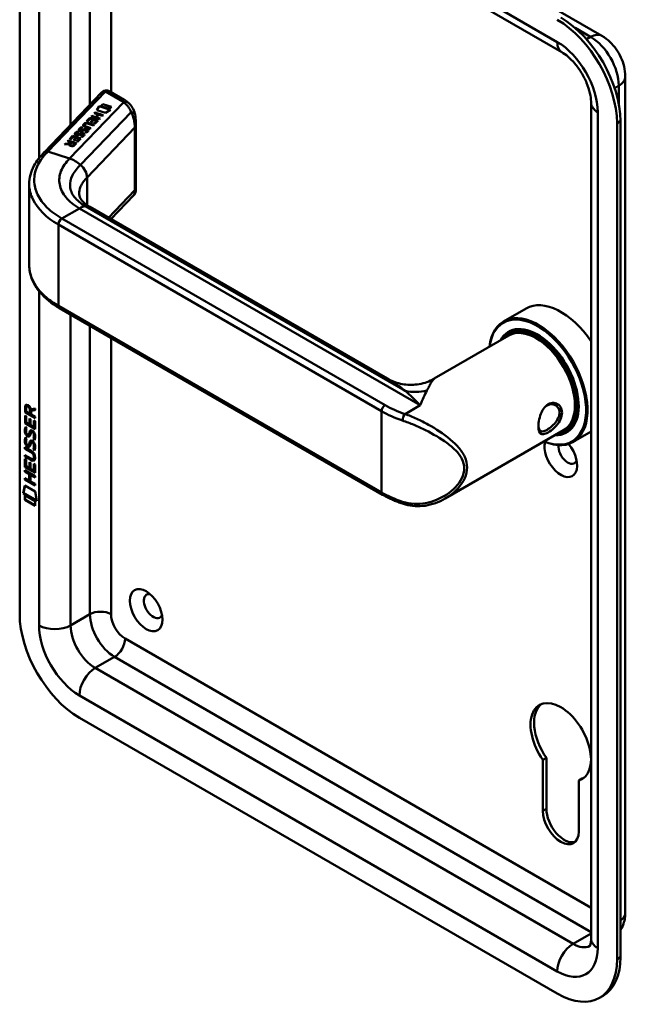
# Model space of a CAD drawing. Header units: millimetres. Extents: x 20 to 833, y 20 to 574.
# Tile 1 of 5: x 182 to 231, y 66 to 145. Entities that reach past the tile are written whole.
import ezdxf

# ---------------------------------------------------------------- set-up
doc = ezdxf.new("R2010")
doc.units = ezdxf.units.MM
doc.header["$LTSCALE"] = 2
doc.layers.add('Sichtbare Kanten(DIN)', color=7, linetype='Continuous', lineweight=50)
doc.layers.add('Sichtbare tangentiale Kanten(DIN)', color=7, linetype='Continuous', lineweight=50)

msp = doc.modelspace()

# ---------------------------------------------------------------- linework, layer by layer
at = {"layer": 'Sichtbare Kanten(DIN)'}
for p, q in [((190.469, 165.784), (228.936, 143.575)), ((182.074, 164.307), (182.074, 97.028)), ((187.255, 164.463), (225.722, 142.254)), ((230.826, 140.302), (230.826, 73.023)), ((184.058, 134.209), (188.667, 139.01)), ((190.478, 138.429), (189.331, 139.091)), ((188.292, 137.592), (188.463, 137.913)), ((188.295, 137.591), (188.463, 137.907)), ((188.463, 137.913), (189.376, 137.621)), ((188.463, 137.913), (188.463, 137.907)), ((188.463, 137.907), (189.369, 137.617)), ((188.607, 137.918), (188.754, 138.071)), ((189.306, 137.694), (188.607, 137.918)), ((188.612, 137.916), (188.754, 138.065)), ((188.754, 138.071), (189.453, 137.848)), ((188.754, 138.071), (188.754, 138.065)), ((188.754, 138.065), (189.449, 137.843)), ((228.074, 138.179), (228.074, 70.9)), ((187.825, 137.081), (187.873, 137.132)), ((187.829, 137.079), (187.873, 137.125)), ((187.873, 137.132), (188.167, 137.038)), ((187.873, 137.132), (187.873, 137.125)), ((187.873, 137.125), (188.167, 137.031)), ((188.075, 137.341), (188.124, 137.392)), ((188.368, 137.247), (188.075, 137.341)), ((188.08, 137.34), (188.124, 137.386)), ((188.124, 137.392), (188.79, 137.179)), ((188.124, 137.392), (188.124, 137.386)), ((188.124, 137.386), (188.785, 137.174)), ((188.167, 137.038), (188.368, 137.247)), ((188.167, 137.031), (188.368, 137.241)), ((188.452, 137.221), (188.25, 137.011)), ((188.994, 137.368), (188.292, 137.592)), ((188.368, 137.247), (188.368, 137.241)), ((188.742, 137.128), (188.452, 137.221)), ((188.79, 137.179), (188.742, 137.128)), ((189.376, 137.621), (188.994, 137.368)), ((189.453, 137.848), (189.306, 137.694)), ((187.278, 136.384), (187.278, 136.378)), ((187.312, 136.449), (187.311, 136.448)), ((187.46, 136.702), (187.722, 136.974)), ((187.541, 136.675), (187.46, 136.702)), ((187.465, 136.7), (187.722, 136.968)), ((187.754, 136.897), (187.541, 136.675)), ((188.007, 136.363), (187.617, 136.488)), ((187.672, 136.537), (188.056, 136.414)), ((187.672, 136.53), (188.051, 136.409)), ((187.722, 136.974), (188.389, 136.761)), ((187.722, 136.974), (187.722, 136.968)), ((187.722, 136.968), (188.384, 136.756)), ((187.969, 136.829), (187.754, 136.897)), ((187.782, 136.634), (187.969, 136.829)), ((187.863, 136.608), (187.782, 136.634)), ((187.786, 136.632), (187.969, 136.822)), ((188.491, 136.867), (187.825, 137.081)), ((188.05, 136.803), (187.863, 136.608)), ((187.969, 136.829), (187.969, 136.822)), ((188.056, 136.414), (188.007, 136.363)), ((188.048, 136.517), (188.259, 136.736)), ((188.129, 136.491), (188.048, 136.517)), ((188.259, 136.736), (188.05, 136.803)), ((188.053, 136.515), (188.259, 136.729)), ((188.389, 136.761), (188.129, 136.491)), ((188.167, 137.038), (188.167, 137.031)), ((188.25, 137.011), (188.54, 136.918)), ((188.25, 137.011), (188.25, 137.004)), ((188.25, 137.004), (188.535, 136.913)), ((188.259, 136.736), (188.259, 136.729)), ((188.54, 136.918), (188.491, 136.867)), ((191.423, 131.173), (191.423, 136.644)), ((230.157, 69.267), (230.157, 136.546)), ((230.44, 69.43), (230.44, 136.709)), ((186.072, 135.256), (186.334, 135.528)), ((186.077, 135.254), (186.334, 135.522)), ((186.334, 135.528), (187, 135.315)), ((186.334, 135.528), (186.334, 135.522)), ((186.334, 135.522), (186.996, 135.31)), ((186.594, 135.675), (186.594, 135.668)), ((186.649, 135.616), (186.652, 135.616)), ((186.649, 135.616), (186.649, 135.61)), ((186.649, 135.61), (186.652, 135.609)), ((186.73, 135.611), (186.73, 135.605)), ((186.734, 135.883), (186.734, 135.877)), ((186.829, 135.655), (186.829, 135.648)), ((186.866, 135.678), (186.866, 135.671)), ((186.923, 136.018), (186.923, 136.011)), ((186.979, 135.959), (186.981, 135.958)), ((186.979, 135.959), (186.979, 135.953)), ((186.979, 135.953), (186.981, 135.952)), ((187.039, 135.69), (187.035, 135.689)), ((187.06, 135.954), (187.06, 135.948)), ((187.063, 136.226), (187.063, 136.22)), ((187.158, 135.998), (187.158, 135.991)), ((187.186, 135.626), (187.187, 135.629)), ((187.186, 135.619), (187.187, 135.622)), ((187.187, 135.636), (187.187, 135.63)), ((187.195, 136.021), (187.195, 136.014)), ((187.389, 135.775), (187.323, 135.814)), ((187.369, 136.033), (187.364, 136.031)), ((187.757, 136.103), (187.373, 136.225)), ((187.416, 136.278), (187.805, 136.153)), ((187.416, 136.271), (187.801, 136.148)), ((187.515, 135.969), (187.516, 135.972)), ((187.515, 135.962), (187.516, 135.965)), ((187.517, 135.979), (187.517, 135.973)), ((187.805, 136.153), (187.757, 136.103)), ((185.668, 134.834), (185.724, 134.893)), ((186.048, 134.852), (185.668, 134.834)), ((185.674, 134.835), (185.724, 134.886)), ((185.724, 134.893), (186.088, 134.909)), ((185.724, 134.886), (186.088, 134.903)), ((185.724, 134.893), (185.724, 134.886)), ((185.931, 135.109), (185.981, 135.161)), ((186.198, 135.024), (185.931, 135.109)), ((185.936, 135.108), (185.981, 135.154)), ((185.981, 135.161), (186.647, 134.947)), ((185.981, 135.161), (185.981, 135.154)), ((185.981, 135.154), (186.643, 134.942)), ((186.048, 134.852), (186.048, 134.845)), ((186.153, 135.23), (186.072, 135.256)), ((186.088, 134.909), (186.198, 135.024)), ((186.088, 134.903), (186.198, 135.017)), ((186.088, 134.909), (186.088, 134.903)), ((186.134, 134.822), (186.134, 134.815)), ((186.366, 135.451), (186.153, 135.23)), ((186.279, 134.998), (186.164, 134.878)), ((186.198, 135.024), (186.198, 135.017)), ((186.516, 134.922), (186.279, 134.998)), ((186.58, 135.383), (186.366, 135.451)), ((186.393, 135.188), (186.58, 135.383)), ((186.475, 135.162), (186.393, 135.188)), ((186.398, 135.186), (186.58, 135.376)), ((186.402, 134.802), (186.516, 134.922)), ((186.402, 134.796), (186.516, 134.915)), ((186.662, 135.357), (186.475, 135.162)), ((186.647, 134.947), (186.477, 134.77)), ((186.516, 134.922), (186.516, 134.915)), ((186.58, 135.383), (186.58, 135.376)), ((186.66, 135.071), (186.87, 135.29)), ((186.741, 135.045), (186.66, 135.071)), ((186.87, 135.29), (186.662, 135.357)), ((186.665, 135.069), (186.87, 135.284)), ((187, 135.315), (186.741, 135.045)), ((186.87, 135.29), (186.87, 135.284)), ((187.06, 135.432), (186.994, 135.471)), ((182.843, 125.112), (182.843, 131.585)), ((191.254, 130.745), (189.418, 128.832)), ((211.657, 115.993), (187.724, 129.811)), ((211.29, 106.643), (185.268, 121.666)), ((222.832, 121.637), (221.022, 120.592)), ((221.578, 119.758), (221.408, 119.66)), ((221.452, 119.454), (215.446, 115.987)), ((182.502, 113.269), (182.503, 113.698)), ((182.545, 113.722), (182.503, 113.698)), ((182.545, 113.294), (182.545, 113.722)), ((182.601, 113.627), (182.601, 113.337)), ((182.601, 113.337), (182.889, 113.17)), ((182.689, 113.777), (182.647, 113.752)), ((182.889, 113.17), (182.889, 113.46)), ((182.932, 113.195), (182.932, 113.485)), ((182.973, 113.53), (183.311, 113.592)), ((183.311, 113.451), (182.988, 113.391)), ((183.031, 113.415), (182.988, 113.391)), ((182.988, 113.391), (182.988, 113.113)), ((183.311, 113.467), (183.031, 113.415)), ((183.311, 113.592), (183.311, 113.451)), ((182.545, 113.294), (182.502, 113.269)), ((183.311, 112.802), (182.502, 113.269)), ((182.502, 112.378), (182.502, 113.032)), ((182.502, 113.032), (182.601, 112.975)), ((182.544, 112.402), (182.545, 113.008)), ((183.311, 112.851), (182.545, 113.294)), ((182.601, 112.975), (182.6, 112.444)), ((182.853, 112.298), (182.854, 112.77)), ((182.854, 112.77), (182.952, 112.713)), ((182.932, 113.195), (182.889, 113.17)), ((182.896, 112.322), (182.896, 112.746)), ((182.952, 112.713), (182.952, 112.241)), ((182.988, 113.113), (183.311, 112.926)), ((183.212, 112.09), (183.212, 112.628)), ((183.212, 112.628), (183.311, 112.571)), ((183.254, 112.115), (183.254, 112.604)), ((183.311, 112.571), (183.31, 111.91)), ((183.311, 112.926), (183.311, 112.802)), ((182.544, 112.402), (182.502, 112.378)), ((183.31, 111.91), (182.502, 112.378)), ((183.31, 111.959), (182.544, 112.402)), ((182.55, 112.097), (182.646, 112.009)), ((182.6, 112.444), (182.853, 112.298)), ((182.896, 112.322), (182.853, 112.298)), ((182.952, 112.241), (183.212, 112.09)), ((183.254, 112.115), (183.212, 112.09)), ((225.852, 111.833), (216.327, 106.334)), ((226.178, 111.791), (226.008, 111.693)), ((228.074, 111.731), (226.622, 110.892)), ((182.55, 111.266), (182.645, 111.178)), ((182.606, 111.63), (182.608, 111.623)), ((182.83, 111.501), (182.788, 111.476)), ((182.833, 111.502), (182.79, 111.478)), ((182.799, 111.487), (182.802, 111.49)), ((182.842, 111.511), (182.845, 111.515)), ((183.065, 111.72), (183.022, 111.695)), ((183.096, 111.683), (183.092, 111.685)), ((183.138, 111.708), (183.096, 111.683)), ((183.138, 111.708), (183.135, 111.71)), ((183.193, 111.159), (183.15, 111.135)), ((182.5, 110.345), (182.5, 110.468)), ((182.5, 110.468), (182.966, 110.199)), ((182.543, 110.369), (182.5, 110.345)), ((182.973, 110.072), (182.5, 110.345)), ((182.543, 110.369), (182.543, 110.443)), ((183.015, 110.096), (182.543, 110.369)), ((182.605, 110.799), (182.607, 110.792)), ((182.83, 110.669), (182.787, 110.645)), ((182.832, 110.671), (182.79, 110.647)), ((182.799, 110.655), (182.802, 110.659)), ((182.841, 110.68), (182.844, 110.683)), ((183.064, 110.888), (183.022, 110.864)), ((183.095, 110.852), (183.092, 110.854)), ((183.138, 110.876), (183.095, 110.852)), ((183.138, 110.876), (183.134, 110.878)), ((183.192, 110.328), (183.15, 110.304)), ((182.499, 108.872), (182.5, 109.527)), ((182.5, 109.713), (182.5, 109.836)), ((182.5, 109.836), (182.972, 109.563)), ((182.542, 109.738), (182.5, 109.713)), ((182.965, 109.444), (182.5, 109.713)), ((182.5, 109.527), (182.598, 109.47)), ((182.542, 109.738), (182.542, 109.812)), ((183.008, 109.468), (182.542, 109.738)), ((182.542, 108.897), (182.542, 109.502)), ((182.598, 109.47), (182.598, 108.938)), ((183.209, 109.547), (183.167, 109.523)), ((183.221, 109.672), (183.221, 109.675)), ((183.264, 109.696), (183.264, 109.699)), ((182.542, 108.897), (182.499, 108.872)), ((183.308, 108.405), (182.499, 108.872)), ((182.499, 108.49), (182.499, 108.614)), ((182.499, 108.614), (183.307, 108.146)), ((182.541, 108.515), (182.541, 108.589)), ((183.308, 108.454), (182.542, 108.897)), ((182.598, 108.938), (182.851, 108.792)), ((182.851, 108.792), (182.851, 109.265)), ((182.851, 109.265), (182.95, 109.208)), ((182.893, 108.817), (182.851, 108.792)), ((182.893, 108.817), (182.894, 109.24)), ((182.95, 109.208), (182.95, 108.735)), ((182.95, 108.735), (183.209, 108.585)), ((183.209, 108.585), (183.21, 109.123)), ((183.252, 108.609), (183.209, 108.585)), ((183.21, 109.123), (183.308, 109.066)), ((183.252, 108.609), (183.252, 109.098)), ((183.308, 109.066), (183.308, 108.405)), ((182.498, 107.859), (182.498, 107.982)), ((182.498, 107.982), (182.85, 107.779)), ((182.541, 107.883), (182.498, 107.859)), ((183.307, 107.391), (182.498, 107.859)), ((182.541, 108.515), (182.499, 108.49)), ((182.85, 108.287), (182.499, 108.49)), ((182.893, 108.312), (182.541, 108.515)), ((182.541, 107.883), (182.541, 107.957)), ((183.307, 107.44), (182.541, 107.883)), ((182.893, 108.312), (182.85, 108.287)), ((182.85, 107.779), (182.85, 108.287)), ((182.892, 107.803), (182.85, 107.779)), ((182.892, 107.803), (182.893, 108.312)), ((182.993, 108.253), (182.951, 108.229)), ((183.307, 108.023), (182.951, 108.229)), ((182.951, 108.229), (182.951, 107.72)), ((183.307, 108.072), (182.993, 108.253)), ((183.307, 108.146), (183.307, 108.023)), ((182.348, 106.777), (182.478, 107.399)), ((182.39, 106.802), (182.511, 107.38)), ((182.478, 107.399), (183.328, 106.907)), ((182.951, 107.72), (183.307, 107.514)), ((183.307, 107.514), (183.307, 107.391)), ((182.39, 106.802), (182.348, 106.777)), ((183.455, 106.137), (182.348, 106.777)), ((183.446, 106.191), (182.39, 106.802)), ((182.478, 106.236), (182.478, 106.609)), ((182.478, 106.609), (183.326, 106.119)), ((182.52, 106.261), (182.478, 106.236)), ((183.325, 105.746), (182.478, 106.236)), ((182.52, 106.261), (182.52, 106.584)), ((183.325, 105.795), (182.52, 106.261)), ((183.328, 106.907), (183.455, 106.137)), ((183.326, 106.119), (183.325, 105.746)), ((186.882, 88.699), (225.349, 66.491)), ((224.189, 85.311), (224.472, 85.474)), ((224.189, 81.204), (224.189, 85.311)), ((224.472, 85.474), (224.472, 81.367)), ((227.074, 83.645), (227.357, 83.809)), ((227.074, 83.645), (227.074, 79.538)), ((228.749, 66.154), (229.032, 66.317))]:
    msp.add_line(p, q, dxfattribs=at)
for centre, major_axis, ratio, start_param, end_param in [((225.632, 139.486), (-3.4, 5.889), 0.57735, 3.926991, 5.497787), ((225.349, 139.322), (-3.4, 5.889), 0.57735, 3.926991, 5.497787), ((189.131, 138.514), (-0.076, -0.62), 0.711531, 2.84759, 2.850396), ((188.868, 136.57), (-1.686, -0.2), 0.222773, 6.018982, 6.737446), ((188.868, 136.564), (-1.686, -0.2), 0.222773, 6.018982, 6.248126), ((187.958, 135.622), (-0.7, 0.879), 0.508563, 5.632274, 6.350614), ((187.958, 135.615), (-0.7, 0.879), 0.508563, 5.632274, 6.350614), ((190.219, 132.03), (-2.871, 4.449), 0.191984, 6.053706, 6.328639), ((187.021, 135.795), (0.425, 0.134), 0.323145, 3.032844, 3.554231), ((187.021, 135.788), (0.425, 0.134), 0.323145, 3.032844, 3.554231), ((187.35, 136.137), (-0.424, -0.134), 0.323385, 6.174461, 6.696153), ((187.35, 136.131), (-0.424, -0.134), 0.323385, 6.174461, 6.696153), ((187.05, 135.682), (0.0415, 0.0104), 0.237853, 1.45827, 1.766348), ((186.91, 135.574), (0.276, 0.072), 0.366407, 6.119353, 6.579647), ((186.489, 135.301), (0.695, 0.349), 0.189659, 6.06821, 6.129169), ((186.489, 135.295), (0.695, 0.349), 0.189659, 6.06821, 6.129169), ((186.91, 135.568), (0.276, 0.072), 0.366407, 6.119353, 6.188348), ((187.379, 136.025), (-0.0415, -0.0104), 0.237853, 4.599863, 4.907941), ((187.236, 135.917), (-0.279, -0.072), 0.364474, 2.978881, 3.436713), ((186.767, 135.617), (-0.747, -0.376), 0.181536, 2.935109, 2.99425), ((186.767, 135.611), (-0.747, -0.376), 0.181536, 2.935109, 2.99425), ((187.236, 135.91), (-0.279, -0.072), 0.364474, 2.978881, 3.047498), ((186.562, 134.901), (-0.518, -0.093), 0.376472, 6.070506, 6.901313), ((186.562, 134.895), (-0.518, -0.093), 0.376472, 6.070506, 6.199543), ((186.226, 134.994), (-0.151, 0.213), 0.804515, 2.32247, 3.295215), ((186.226, 134.988), (0.151, -0.213), 0.804515, 5.464063, 6.436807), ((225.632, 116.787), (-2.8, 4.85), 0.57735, 4.83304, 6.283185), ((223.822, 115.742), (2.8, -4.85), 0.57735, 5.616239, 10.091724), ((223.765, 115.709), (-2.76, 4.78), 0.57735, 2.493276, 6.931502), ((223.765, 115.709), (2.34, -4.053), 0.57735, 5.935521, 9.772443), ((223.708, 115.676), (2.3, -3.984), 0.57735, 5.987222, 9.720741), ((223.652, 115.644), (-2.26, 3.914), 0.57735, 2.910651, 6.514127), ((223.793, 115.725), (-2.32, 4.018), 0.57735, 5.502088, 6.538938), ((223.935, 115.807), (-2.32, 4.018), 0.57735, 0.030483, 0.137203), ((223.652, 115.644), (-2.2, 3.811), 0.57735, 3.141593, 6.283185), ((223.878, 115.774), (-2.3, 3.984), 0.57735, 6.063133, 6.283185), ((182.935, 113.182), (0.285, -0.572), 0.301873, 2.712845, 3.68559), ((182.977, 113.206), (0.285, -0.572), 0.301873, 2.712845, 3.160061), ((182.541, 113.383), (-0.033, -0.522), 0.855294, 1.909162, 2.739969), ((223.793, 115.725), (2.32, -4.018), 0.57735, 6.027433, 7.064282), ((225.349, 116.624), (1.91, -3.308), 0.57735, 5.557323, 5.557337), ((225.405, 116.656), (-1.8, 3.118), 0.57735, 2.46259, 2.462629), ((225.349, 116.624), (1.91, -3.308), 0.57735, 5.639967, 5.640049), ((223.652, 115.644), (-2.26, 3.914), 0.57735, 2.422781, 2.422828), ((223.708, 115.676), (2.3, -3.984), 0.57735, 5.546127, 5.546169), ((223.765, 115.709), (2.34, -4.053), 0.57735, 5.528421, 5.52846), ((223.935, 115.807), (1.95, -3.377), 0.57735, 6.020568, 6.020679), ((223.991, 115.84), (1.91, -3.308), 0.57735, 6.045513, 6.045823), ((223.935, 115.807), (2.32, -4.018), 0.57735, 6.145982, 6.252702), ((223.878, 115.774), (2.3, -3.984), 0.57735, 0, 0.220052), ((182.964, 112.439), (0.278, 0.917), 0.281235, 2.669751, 2.730711), ((182.817, 111.768), (0.059, 0.299), 0.72217, 2.211263, 2.671556), ((182.783, 111.504), (0.0248, 0.0325), 0.583914, 4.30859, 4.616668), ((182.825, 111.529), (0.0248, 0.0325), 0.583914, 4.30859, 4.616668), ((182.909, 111.24), (0.145, 0.462), 0.615043, 5.609575, 6.130963), ((182.952, 111.264), (0.145, 0.462), 0.615043, 5.609575, 6.130963), ((223.708, 115.676), (2.3, -3.984), 0.57735, 5.735239, 5.735263), ((223.652, 115.644), (-2.26, 3.914), 0.57735, 2.624615, 2.624676), ((223.652, 115.644), (-2.2, 3.811), 0.57735, 2.677722, 2.67787), ((223.935, 115.807), (-2.32, 4.018), 0.57735, 2.582839, 2.582925), ((182.988, 111.675), (0.304, 0.982), 0.270347, 2.690551, 2.749692), ((182.818, 110.938), (0.062, 0.301), 0.723088, 2.219923, 2.677754), ((182.782, 110.673), (0.0248, 0.0325), 0.583914, 4.30859, 4.616668), ((182.825, 110.697), (0.0248, 0.0325), 0.583914, 4.30859, 4.616668), ((181.885, 109.296), (1.39, 0.562), 0.642557, 6.029314, 6.747778), ((182.909, 110.409), (0.145, 0.462), 0.615351, 5.608827, 6.13052), ((182.951, 110.434), (0.145, 0.462), 0.615351, 5.608827, 6.13052), ((225.632, 109.765), (0.93, -1.611), 0.57735, 3.6589, 8.138452), ((226.197, 110.092), (0.53, -0.918), 0.57735, 3.796235, 6.739089), ((181.886, 111.596), (1.354, -2.201), 0.216413, 5.902022, 6.620361), ((176.594, 119.977), (6.576, -10.453), 0.079405, 6.133619, 6.408552), ((181.929, 111.621), (1.354, -2.201), 0.216413, 5.902022, 6.233391), ((176.636, 120.001), (6.576, -10.453), 0.079405, 6.280171, 6.408552), ((213.093, 106.282), (-0.125, -0.38), 0.405066, 0, 0.002655), ((192.822, 97.681), (-0.53, 0.918), 0.57735, 5.827281, 9.880682), ((186.882, 94.252), (3.4, -5.889), 0.57735, 3.926991, 5.497787), ((225.632, 86.74), (-1.72, 2.979), 0.57735, 2.991003, 8.004571), ((225.915, 86.903), (-1.72, 2.979), 0.57735, 0.082315, 1.721386), ((225.915, 86.903), (1.72, -2.979), 0.57735, 6.132596, 6.200871), ((225.632, 80.371), (1.02, -1.767), 0.57735, 3.926991, 7.068583), ((225.915, 80.534), (1.02, -1.767), 0.57735, 3.926991, 6.144089), ((225.349, 72.043), (3.4, -5.889), 0.57735, 5.497787, 7.068583), ((225.632, 72.206), (3.4, -5.889), 0.57735, 0, 0.785398)]:
    msp.add_ellipse(centre, major_axis=major_axis, ratio=ratio, start_param=start_param, end_param=end_param, dxfattribs=at)
msp.add_ellipse((192.256, 97.354), major_axis=(-0.93, 1.611), ratio=0.57735, dxfattribs=at)
for points, knots in [([(228.936, 143.575), (229.181, 143.434), (229.393, 143.268), (229.773, 142.906), (229.94, 142.71), (230.236, 142.291), (230.364, 142.07), (230.578, 141.605), (230.665, 141.362), (230.789, 140.852), (230.826, 140.585), (230.826, 140.302)], [4.712389, 4.712389, 4.712389, 4.712389, 5.026548, 5.026548, 5.340708, 5.340708, 5.654867, 5.654867, 5.969026, 5.969026, 6.283185, 6.283185, 6.283185, 6.283185]), ([(225.722, 142.254), (225.869, 142.169), (226.035, 142.053), (226.387, 141.753), (226.573, 141.566), (226.941, 141.133), (227.121, 140.884), (227.447, 140.351), (227.592, 140.067), (227.826, 139.505), (227.915, 139.227), (228.033, 138.719), (228.064, 138.487), (228.074, 138.251), (228.074, 138.215), (228.074, 138.179)], [4.712389, 4.712389, 4.712389, 4.712389, 4.945101, 4.945101, 5.193081, 5.193081, 5.453577, 5.453577, 5.719578, 5.719578, 5.982715, 5.982715, 6.234734, 6.234734, 6.283185, 6.283185, 6.283185, 6.283185]), ([(188.789, 139.105), (188.781, 139.101), (188.773, 139.096), (188.756, 139.085), (188.748, 139.079), (188.732, 139.067), (188.724, 139.061), (188.707, 139.048), (188.699, 139.041), (188.683, 139.026), (188.675, 139.018), (188.667, 139.01)], [3.1415927, 3.1415927, 3.1415927, 3.1415927, 3.1974432, 3.1974432, 3.2532937, 3.2532937, 3.3091443, 3.3091443, 3.3649948, 3.3649948, 3.4208453, 3.4208453, 3.4208453, 3.4208453]), ([(188.796, 139.109), (188.832, 139.129), (188.872, 139.145), (188.959, 139.168), (189.008, 139.173), (189.114, 139.171), (189.172, 139.159), (189.257, 139.128), (189.287, 139.115), (189.316, 139.1)], [0.0018129, 0.0018129, 0.0018129, 0.0018129, 0.0333104, 0.0333104, 0.0701392, 0.0701392, 0.1137283, 0.1137283, 0.13856, 0.13856, 0.13856, 0.13856]), ([(190.822, 138.189), (190.801, 138.207), (190.78, 138.225), (190.736, 138.259), (190.713, 138.275), (190.668, 138.308), (190.645, 138.324), (190.599, 138.355), (190.575, 138.37), (190.527, 138.4), (190.503, 138.415), (190.478, 138.429)], [1.3871415, 1.3871415, 1.3871415, 1.3871415, 1.4238724, 1.4238724, 1.4606034, 1.4606034, 1.4973344, 1.4973344, 1.5340654, 1.5340654, 1.5707963, 1.5707963, 1.5707963, 1.5707963]), ([(190.82, 138.191), (190.947, 138.084), (191.055, 137.952), (191.233, 137.656), (191.302, 137.486), (191.354, 137.287), (191.36, 137.262), (191.366, 137.237)], [0, 0, 0, 0, 0.1398364, 0.1398364, 0.2900892, 0.2900892, 0.3112069, 0.3112069, 0.3112069, 0.3112069]), ([(187.416, 136.278), (187.381, 136.289), (187.346, 136.304), (187.306, 136.331), (187.295, 136.342), (187.28, 136.365), (187.277, 136.377), (187.279, 136.402), (187.286, 136.416), (187.299, 136.435), (187.305, 136.442), (187.311, 136.448)], [0, 0, 0, 0, 0.03013076, 0.03013076, 0.04643109, 0.04643109, 0.06207275, 0.06207275, 0.07997439, 0.07997439, 0.08929735, 0.08929735, 0.08929735, 0.08929735]), ([(187.278, 136.378), (187.278, 136.367), (187.281, 136.357), (187.295, 136.335), (187.306, 136.324), (187.346, 136.297), (187.381, 136.283), (187.416, 136.271)], [-0.06012294, -0.06012294, -0.06012294, -0.06012294, -0.04643109, -0.04643109, -0.03013076, -0.03013076, 0, 0, 0, 0]), ([(182.842, 131.648), (182.842, 132.141), (182.972, 132.641), (183.421, 133.498), (183.734, 133.872), (184.057, 134.208)], [0, 0, 0, 0, 0.585628, 0.585628, 1.08441, 1.08441, 1.08441, 1.08441]), ([(186.867, 130.839), (186.87, 130.656), (186.903, 130.538), (187.133, 130.257), (187.221, 130.169), (187.438, 129.991), (187.572, 129.898), (187.725, 129.809)], [0, 0, 0, 0, 0.4785018, 0.4785018, 0.6584051, 0.6584051, 0.8461037, 0.8461037, 0.8461037, 0.8461037]), ([(191.423, 131.173), (191.423, 131.159), (191.422, 131.143), (191.42, 131.107), (191.417, 131.088), (191.41, 131.04), (191.403, 131.011), (191.38, 130.937), (191.359, 130.891), (191.314, 130.818), (191.293, 130.789), (191.269, 130.763)], [0.0000336, 0.0000336, 0.0000336, 0.0000336, 0.0155422, 0.0155422, 0.0309442, 0.0309442, 0.0536689, 0.0536689, 0.090948, 0.090948, 0.1178547, 0.1178547, 0.1178547, 0.1178547]), ([(185.269, 121.666), (184.648, 122.024), (184.117, 122.451), (183.312, 123.397), (183.031, 123.934), (182.865, 124.692), (182.842, 124.906), (182.842, 125.118)], [0, 0, 0, 0, 0.647501, 0.647501, 1.304525, 1.304525, 1.557864, 1.557864, 1.557864, 1.557864]), ([(211.655, 115.994), (211.977, 115.808), (212.342, 115.664), (213.109, 115.49), (213.521, 115.464), (214.346, 115.543), (214.767, 115.658), (215.246, 115.878), (215.346, 115.929), (215.442, 115.985)], [0, 0, 0, 0, 0.30441, 0.30441, 0.622377, 0.622377, 0.959057, 0.959057, 1.0517, 1.0517, 1.0517, 1.0517]), ([(224.623, 113.933), (224.48, 113.851), (224.218, 113.59), (223.958, 113.028), (223.827, 112.414), (223.827, 111.706), (224.088, 111.425), (224.611, 111.629), (225.235, 112.086), (225.745, 112.815), (225.743, 113.478), (225.597, 113.75), (225.284, 114.063), (224.909, 114.097), (224.623, 113.933), (224.623, 113.933), (224.623, 113.933), (224.623, 113.933)], [-2.115041, -2.115041, -2.115041, -2.115041, -1.963993, -1.812917, -1.66184, -1.510764, -1.208611, -1.057535, -0.906458, -0.604306, -0.453229, -0.339922, -0.302153, 0, 0, 0, 0.000028, 0.000028, 0.000028, 0.000028]), ([(224.524, 113.834), (224.524, 113.834), (224.524, 113.834), (224.524, 113.834), (224.779, 113.981), (225.08, 113.956), (225.282, 113.794), (225.307, 113.773), (225.331, 113.751), (225.353, 113.727), (225.419, 113.655), (225.468, 113.566), (225.497, 113.467), (225.536, 113.334), (225.536, 113.182), (225.498, 113.028), (225.421, 112.72), (225.188, 112.406), (224.924, 112.168), (224.792, 112.049), (224.652, 111.948), (224.524, 111.875), (224.396, 111.801), (224.28, 111.754), (224.184, 111.742), (223.993, 111.716), (223.881, 111.831), (223.844, 112.072), (223.839, 112.105), (223.835, 112.139), (223.833, 112.176)], [2.115041, 2.115041, 2.115041, 2.115041, 2.11507, 2.11507, 2.11507, 2.417222, 2.417222, 2.417222, 2.454991, 2.454991, 2.454991, 2.568299, 2.568299, 2.568299, 2.719375, 2.719375, 2.719375, 3.021528, 3.021528, 3.021528, 3.172604, 3.172604, 3.172604, 3.323681, 3.323681, 3.323681, 3.625833, 3.625833, 3.625833, 3.666448, 3.666448, 3.666448, 3.666448]), ([(183.221, 109.675), (183.221, 109.69), (183.221, 109.706), (183.216, 109.753), (183.21, 109.785), (183.189, 109.846), (183.176, 109.874), (183.142, 109.928), (183.122, 109.953), (183.06, 110.015), (183.015, 110.047), (182.973, 110.072)], [-0.133946, -0.133946, -0.133946, -0.133946, -0.1199616, -0.1199616, -0.0931091, -0.0931091, -0.0696466, -0.0696466, -0.0451961, -0.0451961, 0, 0, 0, 0]), ([(183.264, 109.699), (183.264, 109.714), (183.263, 109.73), (183.259, 109.777), (183.252, 109.809), (183.231, 109.871), (183.218, 109.898), (183.184, 109.952), (183.164, 109.977), (183.103, 110.04), (183.058, 110.072), (183.015, 110.096)], [-0.133946, -0.133946, -0.133946, -0.133946, -0.1199616, -0.1199616, -0.0931091, -0.0931091, -0.0696466, -0.0696466, -0.0451961, -0.0451961, 0, 0, 0, 0]), ([(212.968, 105.902), (212.846, 105.942), (212.726, 105.984), (212.49, 106.072), (212.373, 106.118), (212.145, 106.213), (212.033, 106.263), (211.812, 106.365), (211.705, 106.418), (211.494, 106.528), (211.39, 106.584), (211.29, 106.643)], [1.3045023, 1.3045023, 1.3045023, 1.3045023, 1.3577611, 1.3577611, 1.4110199, 1.4110199, 1.4642787, 1.4642787, 1.5175375, 1.5175375, 1.5707963, 1.5707963, 1.5707963, 1.5707963]), ([(216.321, 106.332), (215.827, 106.046), (215.273, 105.846), (214.19, 105.686), (213.645, 105.71), (213.079, 105.867), (213.023, 105.884), (212.968, 105.902)], [0, 0, 0, 0, 0.4643615, 0.4643615, 0.8926705, 0.8926705, 0.9393558, 0.9393558, 0.9393558, 0.9393558]), ([(230.826, 73.023), (230.826, 72.881), (230.816, 72.736), (230.772, 72.436), (230.736, 72.281), (230.631, 71.967), (230.56, 71.807), (230.458, 71.634), (230.449, 71.62), (230.44, 71.605)], [6.2831853, 6.2831853, 6.2831853, 6.2831853, 6.4402649, 6.4402649, 6.5973446, 6.5973446, 6.7544242, 6.7544242, 6.7690892, 6.7690892, 6.7690892, 6.7690892]), ([(228.074, 70.9), (228.074, 70.785), (228.066, 70.684), (228.042, 70.517), (228.025, 70.451), (227.993, 70.357), (227.978, 70.329), (227.967, 70.31), (227.965, 70.308), (227.965, 70.308)], [0, 0, 0, 0, 0.1570796, 0.1570796, 0.3141593, 0.3141593, 0.4712389, 0.4712389, 0.5456013, 0.5456013, 0.5456013, 0.5456013])]:
    msp.add_open_spline(points, degree=3, knots=knots, dxfattribs=at)
for points in [[(191.367, 137.232), (191.408, 137.048), (191.422, 136.851), (191.423, 136.648)], [(191.423, 136.643), (191.423, 136.645), (191.423, 136.646), (191.423, 136.648)], [(186.503, 135.666), (186.5, 135.699), (186.516, 135.732), (186.551, 135.768)], [(186.503, 135.669), (186.504, 135.699), (186.519, 135.729), (186.551, 135.762)], [(186.632, 135.558), (186.56, 135.574), (186.507, 135.609), (186.503, 135.666)], [(186.551, 135.768), (186.562, 135.78), (186.575, 135.791), (186.589, 135.803)], [(186.551, 135.762), (186.562, 135.773), (186.575, 135.784), (186.589, 135.797)], [(186.589, 135.803), (186.639, 135.845), (186.718, 135.878), (186.734, 135.883)], [(186.589, 135.797), (186.639, 135.839), (186.718, 135.872), (186.734, 135.877)], [(186.689, 135.787), (186.63, 135.748), (186.595, 135.71), (186.594, 135.676)], [(186.753, 135.556), (186.717, 135.548), (186.677, 135.548), (186.632, 135.558)], [(186.652, 135.616), (186.68, 135.606), (186.702, 135.605), (186.73, 135.611)], [(186.652, 135.609), (186.68, 135.6), (186.702, 135.599), (186.73, 135.605)], [(186.809, 135.844), (186.809, 135.844), (186.74, 135.821), (186.689, 135.787)], [(186.73, 135.611), (186.758, 135.618), (186.79, 135.632), (186.829, 135.655)], [(186.73, 135.605), (186.758, 135.611), (186.79, 135.625), (186.829, 135.648)], [(186.734, 135.883), (186.738, 135.881), (186.809, 135.844), (186.809, 135.844)], [(186.734, 135.877), (186.737, 135.875), (186.783, 135.851), (186.801, 135.841)], [(186.926, 135.632), (186.858, 135.589), (186.807, 135.568), (186.753, 135.556)], [(186.829, 135.655), (186.834, 135.658), (186.865, 135.678), (186.866, 135.678)], [(186.829, 135.648), (186.834, 135.652), (186.865, 135.671), (186.866, 135.671)], [(186.832, 136.009), (186.83, 136.042), (186.845, 136.075), (186.88, 136.111)], [(186.832, 136.012), (186.833, 136.042), (186.849, 136.072), (186.88, 136.105)], [(186.961, 135.901), (186.889, 135.917), (186.836, 135.952), (186.832, 136.009)], [(186.866, 135.678), (186.909, 135.706), (186.945, 135.724), (186.981, 135.737)], [(186.866, 135.671), (186.909, 135.699), (186.945, 135.717), (186.981, 135.73)], [(186.88, 136.111), (186.891, 136.123), (186.904, 136.134), (186.918, 136.146)], [(186.88, 136.105), (186.891, 136.116), (186.904, 136.127), (186.918, 136.139)], [(186.918, 136.146), (186.968, 136.188), (187.047, 136.221), (187.063, 136.226)], [(186.918, 136.139), (186.968, 136.182), (187.047, 136.215), (187.063, 136.22)], [(187.019, 136.13), (186.959, 136.091), (186.924, 136.053), (186.923, 136.019)], [(187.035, 135.689), (187.004, 135.679), (186.97, 135.661), (186.926, 135.632)], [(187.082, 135.899), (187.046, 135.891), (187.006, 135.891), (186.961, 135.901)], [(186.981, 135.958), (187.01, 135.949), (187.031, 135.948), (187.06, 135.954)], [(186.981, 135.952), (187.01, 135.943), (187.031, 135.942), (187.06, 135.948)], [(186.981, 135.737), (187.035, 135.756), (187.101, 135.763), (187.174, 135.739)], [(186.981, 135.73), (187.035, 135.75), (187.101, 135.757), (187.174, 135.732)], [(186.994, 135.471), (186.994, 135.471), (187.064, 135.506), (187.09, 135.522)], [(187, 135.467), (187.018, 135.476), (187.069, 135.502), (187.09, 135.515)], [(187.138, 136.187), (187.138, 136.187), (187.069, 136.164), (187.019, 136.13)], [(187.166, 135.673), (187.14, 135.692), (187.091, 135.701), (187.052, 135.693)], [(187.06, 135.954), (187.088, 135.961), (187.12, 135.975), (187.158, 135.998)], [(187.06, 135.948), (187.088, 135.954), (187.12, 135.968), (187.158, 135.991)], [(187.063, 136.226), (187.067, 136.224), (187.138, 136.187), (187.138, 136.187)], [(187.063, 136.22), (187.067, 136.218), (187.112, 136.194), (187.131, 136.184)], [(187.255, 135.975), (187.188, 135.932), (187.137, 135.911), (187.082, 135.899)], [(187.09, 135.522), (187.138, 135.551), (187.168, 135.581), (187.182, 135.614)], [(187.09, 135.515), (187.138, 135.544), (187.168, 135.574), (187.182, 135.608)], [(187.194, 135.508), (187.172, 135.491), (187.136, 135.466), (187.097, 135.448)], [(187.158, 135.998), (187.164, 136.001), (187.195, 136.02), (187.195, 136.021)], [(187.158, 135.991), (187.164, 135.994), (187.195, 136.014), (187.195, 136.014)], [(187.174, 135.739), (187.198, 135.731), (187.202, 135.729), (187.209, 135.726)], [(187.174, 135.732), (187.198, 135.725), (187.202, 135.722), (187.209, 135.719)], [(187.28, 135.622), (187.27, 135.583), (187.247, 135.549), (187.194, 135.508)], [(187.195, 136.021), (187.239, 136.049), (187.275, 136.067), (187.31, 136.079)], [(187.195, 136.014), (187.239, 136.042), (187.275, 136.06), (187.31, 136.073)], [(187.209, 135.726), (187.257, 135.704), (187.292, 135.668), (187.28, 135.622)], [(187.209, 135.719), (187.249, 135.701), (187.28, 135.672), (187.282, 135.636)], [(187.364, 136.031), (187.334, 136.022), (187.299, 136.004), (187.255, 135.975)], [(187.31, 136.079), (187.364, 136.099), (187.43, 136.106), (187.504, 136.082)], [(187.31, 136.073), (187.364, 136.093), (187.43, 136.099), (187.504, 136.075)], [(187.323, 135.814), (187.323, 135.814), (187.393, 135.849), (187.419, 135.865)], [(187.329, 135.81), (187.347, 135.819), (187.398, 135.845), (187.419, 135.858)], [(187.496, 136.016), (187.469, 136.035), (187.421, 136.044), (187.381, 136.036)], [(187.426, 135.791), (187.415, 135.785), (187.389, 135.775), (187.389, 135.775)], [(187.419, 135.865), (187.467, 135.894), (187.497, 135.924), (187.512, 135.957)], [(187.419, 135.858), (187.467, 135.887), (187.497, 135.917), (187.512, 135.95)], [(187.524, 135.851), (187.501, 135.833), (187.465, 135.809), (187.426, 135.791)], [(187.504, 136.082), (187.527, 136.074), (187.531, 136.072), (187.538, 136.068)], [(187.504, 136.075), (187.527, 136.068), (187.531, 136.065), (187.538, 136.062)], [(187.609, 135.965), (187.599, 135.926), (187.576, 135.892), (187.524, 135.851)], [(187.538, 136.068), (187.586, 136.047), (187.621, 136.011), (187.609, 135.965)], [(187.538, 136.062), (187.578, 136.044), (187.609, 136.015), (187.611, 135.979)], [(186.164, 134.878), (186.129, 134.841), (186.107, 134.791), (186.204, 134.76)], [(186.134, 134.815), (186.134, 134.792), (186.152, 134.77), (186.204, 134.754)], [(186.477, 134.77), (186.417, 134.712), (186.303, 134.667), (186.16, 134.713)], [(187.097, 135.448), (187.086, 135.443), (187.06, 135.432), (187.06, 135.432)], [(182.843, 131.648), (182.843, 131.646), (182.843, 131.645), (182.843, 131.644)], [(191.255, 130.746), (191.255, 130.746), (191.254, 130.745), (191.254, 130.745)], [(215.446, 115.987), (215.446, 115.987), (215.446, 115.987), (215.446, 115.987)], [(182.503, 113.698), (182.507, 113.84), (182.573, 113.953), (182.746, 113.853)], [(182.545, 113.722), (182.547, 113.791), (182.564, 113.852), (182.599, 113.887)], [(182.889, 113.46), (182.889, 113.549), (182.865, 113.67), (182.747, 113.738)], [(182.932, 113.485), (182.932, 113.574), (182.907, 113.694), (182.79, 113.762)], [(224.348, 113.701), (224.403, 113.754), (224.462, 113.799), (224.524, 113.834)], [(182.515, 111.634), (182.49, 111.728), (182.482, 111.809), (182.493, 111.909)], [(182.493, 111.909), (182.498, 111.952), (182.51, 112.012), (182.53, 112.057)], [(182.558, 111.659), (182.532, 111.752), (182.524, 111.833), (182.536, 111.934)], [(182.53, 112.057), (182.536, 112.07), (182.55, 112.097), (182.55, 112.097)], [(182.536, 111.934), (182.541, 111.975), (182.552, 112.034), (182.571, 112.078)], [(182.602, 111.883), (182.584, 111.811), (182.582, 111.738), (182.599, 111.658)], [(182.646, 112.009), (182.646, 112.009), (182.612, 111.922), (182.602, 111.883)], [(182.853, 111.63), (182.877, 111.736), (182.906, 111.789), (182.946, 111.82)], [(182.896, 111.655), (182.917, 111.751), (182.943, 111.803), (182.977, 111.835)], [(182.946, 111.82), (182.972, 111.841), (183.009, 111.844), (183.06, 111.822)], [(183.06, 111.822), (183.141, 111.788), (183.221, 111.709), (183.276, 111.574)], [(183.135, 111.71), (183.104, 111.727), (183.084, 111.731), (183.065, 111.72)], [(182.515, 110.803), (182.489, 110.896), (182.481, 110.977), (182.493, 111.078)], [(182.493, 111.078), (182.498, 111.12), (182.51, 111.181), (182.53, 111.226)], [(182.674, 111.393), (182.61, 111.44), (182.545, 111.525), (182.515, 111.634)], [(182.557, 110.828), (182.532, 110.921), (182.523, 111.002), (182.535, 111.102)], [(182.53, 111.226), (182.535, 111.239), (182.55, 111.266), (182.55, 111.266)], [(182.535, 111.102), (182.54, 111.144), (182.551, 111.202), (182.57, 111.247)], [(182.716, 111.417), (182.653, 111.464), (182.588, 111.549), (182.558, 111.659)], [(182.602, 111.051), (182.584, 110.979), (182.582, 110.907), (182.598, 110.827)], [(182.645, 111.178), (182.645, 111.178), (182.612, 111.091), (182.602, 111.051)], [(182.666, 111.52), (182.707, 111.477), (182.761, 111.458), (182.79, 111.478)], [(182.717, 111.363), (182.689, 111.38), (182.683, 111.386), (182.674, 111.393)], [(182.76, 111.388), (182.731, 111.405), (182.725, 111.41), (182.716, 111.417)], [(182.895, 111.38), (182.862, 111.33), (182.807, 111.31), (182.717, 111.363)], [(182.878, 111.359), (182.848, 111.351), (182.809, 111.359), (182.76, 111.388)], [(182.802, 111.49), (182.822, 111.515), (182.838, 111.559), (182.853, 111.63)], [(182.83, 111.501), (182.831, 111.501), (182.832, 111.502), (182.833, 111.502)], [(182.845, 111.515), (182.864, 111.539), (182.88, 111.583), (182.896, 111.655)], [(182.853, 110.799), (182.877, 110.905), (182.906, 110.957), (182.945, 110.989)], [(182.949, 111.526), (182.934, 111.456), (182.916, 111.412), (182.895, 111.38)], [(182.895, 110.823), (182.917, 110.919), (182.942, 110.971), (182.977, 111.004)], [(182.945, 110.989), (182.972, 111.01), (183.009, 111.012), (183.059, 110.991)], [(182.963, 111.582), (182.961, 111.574), (182.95, 111.526), (182.949, 111.526)], [(183.016, 111.691), (182.996, 111.673), (182.979, 111.638), (182.963, 111.582)], [(183.092, 111.685), (183.058, 111.705), (183.037, 111.707), (183.016, 111.691)], [(183.059, 110.991), (183.141, 110.956), (183.221, 110.877), (183.275, 110.742)], [(183.15, 111.135), (183.15, 111.135), (183.194, 111.193), (183.211, 111.276)], [(183.254, 111.046), (183.249, 111.051), (183.15, 111.135), (183.15, 111.135)], [(183.193, 111.159), (183.193, 111.159), (183.236, 111.217), (183.253, 111.3)], [(183.277, 111.088), (183.247, 111.113), (183.193, 111.159), (183.193, 111.159)], [(183.211, 111.276), (183.23, 111.373), (183.23, 111.464), (183.2, 111.545)], [(183.253, 111.3), (183.272, 111.398), (183.272, 111.488), (183.242, 111.57)], [(183.318, 111.244), (183.309, 111.141), (183.265, 111.059), (183.254, 111.046)], [(183.276, 111.574), (183.307, 111.497), (183.322, 111.417), (183.322, 111.329)], [(183.322, 111.329), (183.322, 111.301), (183.32, 111.274), (183.318, 111.244)], [(182.673, 110.561), (182.61, 110.608), (182.545, 110.693), (182.515, 110.803)], [(182.715, 110.586), (182.652, 110.633), (182.587, 110.718), (182.557, 110.828)], [(182.665, 110.689), (182.707, 110.645), (182.76, 110.626), (182.79, 110.647)], [(182.717, 110.532), (182.688, 110.549), (182.682, 110.554), (182.673, 110.561)], [(182.759, 110.556), (182.731, 110.573), (182.725, 110.579), (182.715, 110.586)], [(182.894, 110.548), (182.862, 110.499), (182.806, 110.479), (182.717, 110.532)], [(182.878, 110.528), (182.847, 110.52), (182.808, 110.527), (182.759, 110.556)], [(182.802, 110.659), (182.821, 110.683), (182.837, 110.728), (182.853, 110.799)], [(182.83, 110.669), (182.831, 110.67), (182.831, 110.671), (182.832, 110.671)], [(182.844, 110.683), (182.867, 110.713), (182.884, 110.77), (182.895, 110.823)], [(182.949, 110.694), (182.933, 110.625), (182.916, 110.581), (182.894, 110.548)], [(182.963, 110.751), (182.96, 110.742), (182.949, 110.695), (182.949, 110.694)], [(183.015, 110.859), (182.995, 110.842), (182.978, 110.807), (182.963, 110.751)], [(183.092, 110.854), (183.057, 110.874), (183.036, 110.875), (183.015, 110.859)], [(183.134, 110.878), (183.103, 110.896), (183.083, 110.899), (183.064, 110.888)], [(183.15, 110.304), (183.15, 110.304), (183.193, 110.361), (183.21, 110.445)], [(183.254, 110.215), (183.248, 110.22), (183.15, 110.304), (183.15, 110.304)], [(183.192, 110.328), (183.192, 110.328), (183.236, 110.386), (183.252, 110.469)], [(183.276, 110.256), (183.246, 110.282), (183.192, 110.328), (183.192, 110.328)], [(183.21, 110.445), (183.229, 110.542), (183.229, 110.632), (183.199, 110.714)], [(183.252, 110.469), (183.272, 110.567), (183.272, 110.657), (183.242, 110.739)], [(183.317, 110.413), (183.309, 110.31), (183.264, 110.228), (183.254, 110.215)], [(183.275, 110.742), (183.307, 110.665), (183.322, 110.585), (183.322, 110.497)], [(183.322, 110.497), (183.322, 110.469), (183.32, 110.443), (183.317, 110.413)], [(216.321, 106.332), (216.323, 106.333), (216.325, 106.334), (216.326, 106.335)]]:
    msp.add_open_spline(points, degree=3, dxfattribs=at)
at = {"layer": 'Sichtbare tangentiale Kanten(DIN)'}
for p, q in [((225.349, 143.078), (186.882, 165.287)), ((187.731, 164.188), (187.731, 138.035)), ((183.63, 163.409), (183.63, 133.725)), ((186.175, 136.414), (186.175, 163.409)), ((189.428, 139.035), (189.428, 163.208)), ((226.789, 144.206), (228.036, 143.486)), ((228.036, 143.486), (227.707, 143.296)), ((230.299, 139.567), (229.969, 139.377)), ((230.299, 139.567), (230.299, 138.128)), ((184.345, 134.258), (188.956, 139.06)), ((188.989, 139.085), (190.178, 138.399)), ((186.094, 133.698), (190.436, 138.22)), ((186.969, 133.199), (191.044, 137.443)), ((228.602, 70.165), (228.602, 137.444)), ((187.229, 136.475), (187.229, 136.468)), ((187.672, 136.537), (187.672, 136.53)), ((191.418, 131.29), (191.418, 136.34)), ((230.157, 136.546), (230.44, 136.709)), ((186.551, 135.768), (186.551, 135.762)), ((186.589, 135.803), (186.589, 135.797)), ((186.652, 135.616), (186.652, 135.609)), ((186.88, 136.111), (186.88, 136.105)), ((186.918, 136.146), (186.918, 136.139)), ((186.981, 135.958), (186.981, 135.952)), ((186.981, 135.737), (186.981, 135.73)), ((187.09, 135.522), (187.09, 135.515)), ((187.174, 135.739), (187.174, 135.732)), ((187.182, 135.614), (187.182, 135.608)), ((187.186, 135.626), (187.186, 135.619)), ((187.187, 135.629), (187.187, 135.622)), ((187.209, 135.726), (187.209, 135.719)), ((187.31, 136.079), (187.31, 136.073)), ((187.416, 136.278), (187.416, 136.271)), ((187.419, 135.865), (187.419, 135.858)), ((187.494, 132.183), (191.344, 136.192)), ((187.504, 136.082), (187.504, 136.075)), ((187.512, 135.957), (187.512, 135.95)), ((187.515, 135.969), (187.515, 135.962)), ((187.516, 135.972), (187.516, 135.965)), ((187.538, 136.068), (187.538, 136.062)), ((191.344, 136.192), (191.344, 131.142)), ((186.204, 134.76), (186.204, 134.754)), ((186.402, 134.802), (186.402, 134.796)), ((184.345, 134.258), (186.094, 133.698)), ((186.175, 133.67), (186.175, 133.67)), ((187.494, 132.183), (187.494, 129.956)), ((189.23, 128.941), (191.344, 131.142)), ((186.882, 129.688), (185.468, 128.871)), ((214.318, 113.848), (186.882, 129.688)), ((213.109, 114.996), (187.354, 129.866)), ((187.494, 129.876), (187.494, 129.875)), ((185.185, 128.381), (185.185, 121.849)), ((185.185, 128.381), (211.207, 113.358)), ((211.49, 113.848), (185.468, 128.871)), ((189.428, 128.827), (189.428, 128.843)), ((183.63, 123.12), (183.63, 123.117)), ((183.63, 123.027), (183.63, 96.13)), ((211.207, 106.826), (185.185, 121.849)), ((186.175, 96.13), (186.175, 121.142)), ((187.731, 120.244), (187.731, 97.028)), ((189.428, 97.028), (189.428, 119.264)), ((182.79, 113.762), (182.747, 113.738)), ((182.932, 113.485), (182.889, 113.46)), ((211.207, 113.358), (211.207, 106.826)), ((214.318, 113.848), (213.093, 113.14)), ((224.624, 113.932), (224.524, 113.834)), ((182.536, 111.934), (182.493, 111.909)), ((182.569, 112.08), (182.53, 112.057)), ((182.965, 111.832), (182.946, 111.82)), ((182.535, 111.102), (182.493, 111.078)), ((182.558, 111.659), (182.515, 111.634)), ((182.568, 111.248), (182.53, 111.226)), ((182.716, 111.417), (182.674, 111.393)), ((182.76, 111.388), (182.717, 111.363)), ((182.842, 111.511), (182.799, 111.487)), ((182.845, 111.515), (182.802, 111.49)), ((182.896, 111.655), (182.853, 111.63)), ((182.965, 111), (182.945, 110.989)), ((183.135, 111.71), (183.092, 111.685)), ((183.242, 111.57), (183.2, 111.545)), ((183.253, 111.3), (183.211, 111.276)), ((182.557, 110.828), (182.515, 110.803)), ((182.715, 110.586), (182.673, 110.561)), ((182.759, 110.556), (182.717, 110.532)), ((182.841, 110.68), (182.799, 110.655)), ((182.844, 110.683), (182.802, 110.659)), ((182.895, 110.823), (182.853, 110.799)), ((183.134, 110.878), (183.092, 110.854)), ((183.242, 110.739), (183.199, 110.714)), ((183.252, 110.469), (183.21, 110.445)), ((183.008, 109.468), (182.965, 109.444)), ((183.015, 110.096), (182.973, 110.072)), ((183.264, 109.699), (183.221, 109.675)), ((183.264, 109.696), (183.221, 109.672)), ((187.731, 97.028), (186.175, 96.13)), ((228.074, 73.409), (190.559, 95.068)), ((189.711, 93.598), (188.155, 92.7)), ((189.711, 93.598), (228.074, 71.449)), ((226.622, 70.492), (188.155, 92.7)), ((186.882, 90.496), (225.349, 68.287)), ((224.189, 81.204), (224.472, 81.367)), ((228.074, 71.33), (226.622, 70.492)), ((230.157, 69.267), (230.44, 69.43))]:
    msp.add_line(p, q, dxfattribs=at)
for centre, major_axis, ratio, start_param, end_param in [((228.036, 142.017), (0.9, 1.559), 0.57735, 0, 0.785398), ((228.036, 140.874), (1.6, -2.771), 0.57735, 0.785398, 2.356194), ((225.349, 139.322), (-2.3, 3.984), 0.57735, 3.926991, 5.497787), ((226.622, 143.813), (-0.9, -1.559), 0.57735, 5.497787, 6.283185), ((229.026, 140.302), (1.8, 0), 0.57735, 5.497787, 6.283185), ((188.956, 138.733), (-0.289, 0.277), 0.714124, 5.313402, 6.283185), ((188.989, 138.759), (-0.2, 0.346), 0.57735, 5.497787, 6.283185), ((189.131, 139.004), (0.2, 0), 0.57735, 2.356194, 2.635447), ((189.131, 138.514), (-0.076, -0.62), 0.711531, 2.850396, 3.63299), ((190.178, 137.909), (0.3, 0.52), 0.57735, 0, 0.785398), ((188.623, 137.501), (2.2, 0), 0.57735, 0.601743, 0.785398), ((190.436, 137.73), (0.386, 0.459), 0.673079, 0.007018, 0.895715), ((229.874, 138.179), (-1.8, 0), 0.57735, 0, 0.785398), ((190.781, 137.103), (0.586, 0.13), 0.549595, 6.281537, 7.272053), ((190.819, 136.36), (0.6, 0), 0.57735, 5.77704, 6.225543), ((184.345, 133.931), (-0.289, 0.277), 0.714124, 5.313402, 6.282321), ((186.094, 132.065), (1.443, -1.385), 0.714124, 1.64821, 2.171809), ((186.444, 132.518), (0.866, -0.831), 0.714124, 0.601013, 1.64821), ((190.819, 131.31), (0.6, 0), 0.57735, 5.77704, 6.225543), ((186.882, 128.055), (-1, -1.732), 0.57735, 3.587154, 3.926991), ((187.024, 128.598), (0.7, 1.212), 0.57735, 0, 0.445561), ((185.468, 128.544), (0.2, 0.346), 0.57735, 0.785398, 2.356194), ((185.468, 122.012), (-0.2, -0.346), 0.57735, 5.497787, 6.283185), ((214.052, 118.62), (3.898, 0.899), 0.920627, 4.264207, 4.705279), ((211.49, 113.521), (0.2, 0.346), 0.57735, 0.785398, 2.356194), ((216.864, 116.624), (8, 0), 0.57735, 3.926991, 4.193285), ((216.864, 116.95), (-7.6, 0), 0.57735, 0.785398, 1.051692), ((213.093, 112.814), (0.125, 0.38), 0.405066, 0.683455, 2.254251), ((216.864, 110.092), (-8, 0), 0.57735, 0.785398, 1.051692), ((211.49, 106.989), (-0.2, -0.346), 0.57735, 5.497787, 6.283185), ((213.093, 106.282), (-0.125, -0.38), 0.405066, 5.395844, 6.283185), ((188.579, 96.538), (1.2, 0), 0.57735, 0.785398, 2.356194), ((189.711, 95.885), (1.4, -2.425), 0.57735, 3.926991, 5.497787), ((190.559, 96.374), (-0.8, 1.386), 0.57735, 0.785398, 2.356194), ((184.902, 96.864), (1.8, 0), 0.57735, 3.926991, 5.497787), ((186.882, 94.252), (2.3, -3.984), 0.57735, 3.926991, 5.497787), ((188.155, 94.986), (-1.4, 2.425), 0.57735, 0.785398, 2.356194), ((189.711, 94.578), (0.6, 1.039), 0.57735, 3.926991, 5.497787), ((188.155, 91.231), (0.9, 1.559), 0.57735, 0.785398, 2.356194), ((229.026, 73.023), (1.8, 0), 0.57735, 5.616174, 6.283185), ((229.874, 70.9), (-1.8, 0), 0.57735, 0, 0.785398), ((226.622, 69.022), (0.9, 1.559), 0.57735, 0.785398, 2.356194), ((225.349, 72.043), (2.3, -3.984), 0.57735, 5.497787, 7.068583), ((226.622, 72.778), (1.4, -2.425), 0.57735, 5.497787, 6.252468)]:
    msp.add_ellipse(centre, major_axis=major_axis, ratio=ratio, start_param=start_param, end_param=end_param, dxfattribs=at)
msp.add_open_spline([(190.436, 138.22), (190.712, 138.041), (190.919, 137.752), (191.044, 137.443)], degree=3, dxfattribs=at)
for points, knots in [([(191.044, 137.443), (191.151, 137.251), (191.231, 137.027), (191.282, 136.78), (191.295, 136.718), (191.306, 136.655), (191.315, 136.589), (191.333, 136.458), (191.344, 136.316), (191.344, 136.192)], [-0.1990841, -0.1990841, -0.1990841, -0.1990841, -0.0853218, -0.0853218, -0.0853218, -0.0568812, -0.0568812, -0.0568812, 0, 0, 0, 0]), ([(191.418, 136.34), (191.418, 136.402), (191.422, 136.511), (191.423, 136.619), (191.423, 136.643)], [0, 0, 0, 0, 0.05688117, 0.07341988, 0.07341988, 0.07341988, 0.07341988]), ([(185.468, 128.871), (185.007, 129.137), (184.195, 129.746), (183.432, 130.798), (183.156, 131.935), (183.355, 132.878), (183.707, 133.506), (183.935, 133.808), (184.079, 133.977), (184.155, 134.06), (184.245, 134.153), (184.295, 134.205), (184.345, 134.258)], [0, 0, 0, 0, 0.488541, 0.977083, 1.465624, 1.954165, 2.198436, 2.320571, 2.381639, 2.442706, 2.442706, 2.520183, 2.520183, 2.520183, 2.520183]), ([(186.882, 129.688), (186.441, 129.942), (185.704, 130.544), (185.19, 131.603), (185.288, 132.706), (185.791, 133.382), (186.094, 133.698)], [0, 0, 0, 0, 0.249467, 0.499075, 0.749459, 1, 1, 1, 1]), ([(187.354, 129.866), (186.98, 130.082), (186.374, 130.591), (186.047, 131.466), (186.178, 132.065), (186.476, 132.646), (186.708, 132.927), (186.969, 133.199)], [0, 0, 0, 0, 0.246135, 0.493549, 0.746578, 0.748863, 1, 1, 1, 1]), ([(182.843, 131.644), (182.843, 131.629), (182.843, 131.614), (182.843, 131.599), (182.85, 131.201), (182.946, 130.804), (183.13, 130.421), (183.497, 129.654), (184.211, 128.944), (185.185, 128.381)], [-1.486402, -1.486402, -1.486402, -1.486402, -1.468077, -1.468077, -1.468077, -0.978718, -0.978718, -0.978718, 0, 0, 0, 0]), ([(186.867, 130.839), (186.864, 131.041), (186.953, 131.519), (187.273, 131.953), (187.494, 132.183)], [0.5655008, 0.5655008, 0.5655008, 0.5655008, 0.7488633, 1, 1, 1, 1]), ([(191.344, 131.142), (191.344, 131.018), (191.334, 130.927), (191.315, 130.862), (191.3, 130.808), (191.28, 130.772), (191.255, 130.746)], [-0.1988774, -0.1988774, -0.1988774, -0.1988774, -0.1420553, -0.1420553, -0.1420553, -0.0952454, -0.0952454, -0.0952454, -0.0952454]), ([(191.423, 131.173), (191.423, 131.175), (191.422, 131.178), (191.422, 131.182), (191.421, 131.197), (191.418, 131.228), (191.418, 131.29)], [0.12573347, 0.12573347, 0.12573347, 0.12573347, 0.14205527, 0.14205527, 0.14205527, 0.19887737, 0.19887737, 0.19887737, 0.19887737]), ([(185.185, 121.849), (184.839, 122.049), (183.886, 122.711), (183.028, 123.834), (182.843, 124.758), (182.842, 125.112)], [-2.520183, -2.520183, -2.520183, -2.520183, -2.171225, -1.473309, -1.038671, -1.038671, -1.038671, -1.038671]), ([(211.657, 115.993), (211.795, 115.913), (212.103, 115.724), (212.592, 115.39), (212.936, 115.132), (213.109, 114.996)], [11.1130559, 11.1130559, 11.1130559, 11.1130559, 11.3712699, 11.6805591, 11.9898484, 11.9898484, 11.9898484, 11.9898484]), ([(214.852, 115.025), (214.921, 115.159), (215.046, 115.401), (215.268, 115.791), (215.394, 115.956), (215.446, 115.987), (215.446, 115.987)], [-11.989848, -11.989848, -11.989848, -11.989848, -11.680559, -11.37127, -10.752691, -10.747652, -10.747652, -10.747652, -10.747652]), ([(213.109, 114.996), (213.506, 114.653), (213.912, 114.266), (214.316, 113.85), (214.317, 113.849), (214.318, 113.848)], [6.620284, 6.620284, 6.620284, 6.620284, 7.3994919, 7.3994919, 7.4015151, 7.4015151, 7.4015151, 7.4015151]), ([(214.318, 113.848), (214.318, 113.849), (214.319, 113.85), (214.5, 114.294), (214.681, 114.692), (214.852, 115.025)], [-7.4015151, -7.4015151, -7.4015151, -7.4015151, -7.3994919, -7.3994919, -6.620284, -6.620284, -6.620284, -6.620284]), ([(212.895, 112.613), (213.193, 112.515), (213.505, 112.396), (213.817, 112.265), (214.129, 112.134), (214.441, 111.989), (214.747, 111.836), (215.359, 111.53), (215.947, 111.189), (216.458, 110.813), (216.714, 110.626), (216.951, 110.429), (217.157, 110.219), (217.26, 110.114), (217.355, 110.005), (217.441, 109.892), (217.526, 109.779), (217.601, 109.662), (217.664, 109.541), (217.788, 109.298), (217.859, 109.038), (217.858, 108.771), (217.857, 108.505), (217.784, 108.233), (217.661, 107.977), (217.415, 107.465), (216.968, 107.019), (216.454, 106.674), (215.939, 106.329), (215.357, 106.083), (214.747, 105.971), (214.441, 105.915), (214.129, 105.892), (213.817, 105.909), (213.505, 105.926), (213.193, 105.983), (212.895, 106.081)], [0, 0, 0, 0, 0.244724, 0.244724, 0.244724, 0.489448, 0.489448, 0.489448, 0.978895, 0.978895, 0.978895, 1.223619, 1.223619, 1.223619, 1.345981, 1.345981, 1.345981, 1.468343, 1.468343, 1.468343, 1.713067, 1.713067, 1.713067, 1.957791, 1.957791, 1.957791, 2.447238, 2.447238, 2.447238, 2.936686, 2.936686, 2.936686, 3.18141, 3.18141, 3.18141, 3.426133, 3.426133, 3.426133, 3.426133]), ([(216.326, 106.335), (216.452, 106.407), (217.105, 106.828), (217.873, 107.653), (218.163, 108.841), (217.986, 109.562), (217.687, 110.088), (217.308, 110.578), (216.481, 111.357), (215.301, 112.129), (214.035, 112.775), (213.399, 113.034), (213.093, 113.14)], [-2.560043, -2.560043, -2.560043, -2.560043, -2.447238, -1.957791, -1.713067, -1.468343, -1.345981, -1.223619, -0.978895, -0.489448, -0.244724, 0, 0, 0, 0])]:
    msp.add_open_spline(points, degree=3, knots=knots, dxfattribs=at)

doc.saveas('drawing.dxf')
